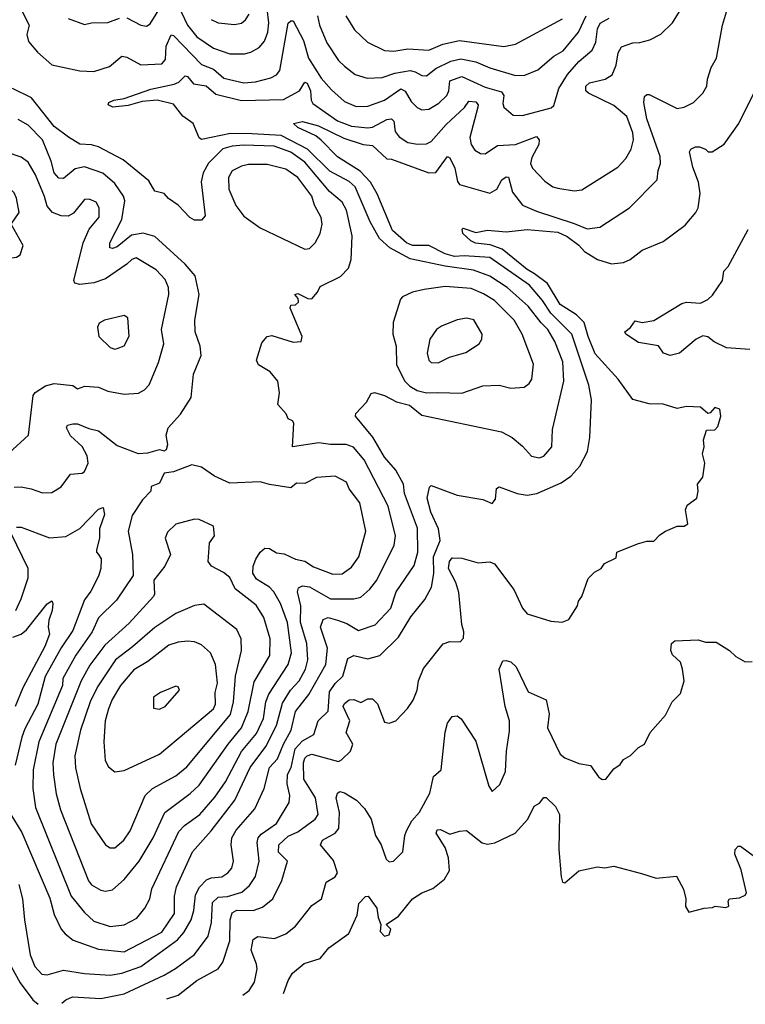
# Model space of a CAD drawing. Extents: x 1921360 to 2014538, y 768294 to 907744.
# Tile 76 of 256: x 1987868 to 1990966, y 768804 to 773009. Entities that reach past the tile are written whole.
import ezdxf

# ---------------------------------------------------------------- set-up
doc = ezdxf.new("R2010")
doc.units = 0

msp = doc.modelspace()

# ---------------------------------------------------------------- linework, layer by layer
at = {"layer": '0CON10XD'}
for points in [[(1987864.7, 769315), (1987880.5, 769255), (1987888.4, 769165), (1987912.9, 769015), (1987932.7, 768965), (1987962.4, 768932.4), (1987985, 768929.1), (1988055, 768950), (1988145, 768935.9), (1988255, 768928.3), (1988305, 768936.5), (1988385, 768965.2), (1988541.5, 769078.5), (1988569.2, 769110.8), (1988600.2, 769165), (1988612, 769205), (1988618.2, 769271.8), (1988635.5, 769304.5), (1988665.6, 769335), (1988685, 769343.4), (1988731.1, 769348.9), (1988757.5, 769365), (1988773.8, 769385), (1988780.7, 769415), (1988770.6, 769485), (1988773.8, 769515), (1988792.5, 769547.5), (1988872, 769638), (1988911.8, 769725), (1988934.8, 769815), (1988968.4, 769851.6), (1988994.7, 769914.7), (1989027.4, 769975), (1989045.1, 770054.9), (1989103.1, 770126.9), (1989175.2, 770255), (1989182.3, 770325), (1989152.5, 770415), (1989163.2, 770446.8), (1989184.7, 770455.3), (1989225, 770444.5), (1989265, 770430.7), (1989315, 770399.8), (1989385.2, 770424.8), (1989452.5, 770495), (1989475.3, 770565), (1989551.6, 770678.4), (1989567.1, 770735), (1989566.8, 770836.8), (1989511.2, 770985), (1989507.1, 771025), (1989474.1, 771085), (1989425, 771140), (1989376.3, 771226.3), (1989302, 771315), (1989302.5, 771327.5), (1989348, 771375), (1989368.3, 771411.7), (1989382.8, 771417.2), (1989425, 771404.1), (1989477.3, 771377.3), (1989531.9, 771361.9), (1989585, 771319.7), (1989925, 771248.1), (1989970, 771225), (1990015, 771187.1), (1990052.9, 771145), (1990085, 771137.5), (1990105, 771144.4), (1990140, 771185), (1990142.1, 771257.9), (1990191.2, 771465), (1990187.2, 771547.2), (1990153.1, 771635), (1990122.9, 771685), (1990093.6, 771713.6), (1990039, 771785), (1989948.9, 771865), (1989875, 771913.5), (1989805, 771939.2), (1989685, 771956.5), (1989535, 771987.8), (1989447.6, 772035), (1989404.6, 772074.6), (1989363.8, 772145), (1989300, 772295), (1989275, 772317), (1989191.7, 772361.7), (1989096.3, 772456.3), (1988985, 772513.7), (1988860.8, 772520.8), (1988767.8, 772522.2), (1988645, 772497.5), (1988634.4, 772504.4), (1988609.4, 772565), (1988565, 772597.3), (1988525, 772647.6), (1988455, 772664.3), (1988391.2, 772658.8), (1988332, 772642), (1988265.6, 772635.6), (1988246.2, 772645), (1988248.8, 772655), (1988270, 772665), (1988315, 772671.5), (1988428.5, 772711.5), (1988527.2, 772732.8), (1988547.8, 772742.2), (1988575, 772769.4), (1988585, 772766.5), (1988610.7, 772735), (1988665, 772726.2), (1988705, 772690.3), (1988815, 772664.1), (1988995, 772667.4), (1989062, 772705), (1989085, 772741.4), (1989095, 772737.1), (1989109.3, 772705), (1989112.7, 772665), (1989120.2, 772650.2), (1989225, 772576.8), (1989285, 772554.4), (1989355, 772546.8), (1989375, 772549.2), (1989435, 772583), (1989455.2, 772585.2), (1989464.8, 772574.8), (1989471.2, 772531.2), (1989488.5, 772508.5), (1989525, 772484.1), (1989566.8, 772476.8), (1989605, 772477.8), (1989625, 772488), (1989688.9, 772561.1), (1989766.7, 772633.3), (1989785, 772660), (1989815, 772657.8), (1989825.2, 772645.2), (1989824.2, 772635), (1989789.4, 772505), (1989795.8, 772475.8), (1989811.2, 772451.2), (1989835, 772436.5), (1989855, 772435.5), (1989908.3, 772471.7), (1989985, 772475.2), (1990075, 772510), (1990085.8, 772495.8), (1990084, 772475), (1990055, 772420.8), (1990048.8, 772395), (1990056.7, 772375), (1990109.5, 772319.5), (1990143.8, 772295), (1990165, 772289.4), (1990235, 772277.1), (1990267.9, 772282.1), (1990421.5, 772378.5), (1990455, 772415.6), (1990478.5, 772455), (1990488.4, 772495), (1990486.1, 772525), (1990459.3, 772595), (1990405, 772642.6), (1990295.6, 772695), (1990285.5, 772705), (1990285.5, 772725), (1990301.2, 772738.8), (1990367.5, 772755), (1990397.1, 772772.9), (1990414.6, 772815), (1990422.7, 772867.3), (1990437.6, 772892.4), (1990485, 772910), (1990515, 772910.9), (1990557.9, 772922.1), (1990605, 772946.7), (1990655.3, 772994.7), (1990710.4, 773085)], [(1988048.2, 768808.2), (1988065, 768823.2), (1988093.8, 768836.2), (1988215, 768828.9), (1988315, 768848.8), (1988485, 768927.9), (1988533.5, 768956.5), (1988615, 769015.9), (1988672.8, 769095), (1988686.8, 769153.2), (1988691.3, 769238.7), (1988715, 769261), (1988755, 769264.8), (1988817, 769283), (1988848.8, 769311.2), (1988875, 769349.5), (1988890.8, 769415), (1988882, 769495), (1988886.7, 769515), (1988899.7, 769530.3), (1988965, 769575.3), (1989018.2, 769665), (1989021.9, 769695), (1989009.8, 769745), (1989011.9, 769785), (1989027, 769815), (1989044.3, 769895), (1989075, 769929), (1989124.2, 769955.8), (1989142.9, 770015), (1989184.7, 770055.3), (1989191.2, 770138.8), (1989215, 770173.6), (1989247.8, 770205), (1989269.7, 770280.3), (1989295, 770293.1), (1989355, 770278.8), (1989405, 770293.1), (1989485, 770372.2), (1989538, 770458), (1989598, 770532), (1989625.9, 770585), (1989636.3, 770643.7), (1989635.1, 770715), (1989662.6, 770785), (1989656, 770835), (1989622.9, 770905), (1989607.5, 770965), (1989617.7, 771012.3), (1989625, 771018.8), (1989735, 770977.5), (1989845, 770960), (1989885, 770942.5), (1989899.3, 770960.7), (1989904.1, 771005.9), (1989915, 771013.8), (1989991.2, 770985), (1990035, 770978.5), (1990075.7, 770985.7), (1990179.9, 771030.1), (1990220.8, 771059.2), (1990258.6, 771101.4), (1990291.9, 771165), (1990301.8, 771225), (1990308.9, 771385), (1990297.6, 771447.6), (1990225.1, 771665.1), (1990135.5, 771755), (1990100, 771810), (1990044, 771875), (1989875, 771992.6), (1989765, 772000.4), (1989725, 771997.8), (1989685, 772008.2), (1989614.4, 772044.4), (1989545, 772044.2), (1989520, 772055), (1989459, 772109), (1989393.6, 772265), (1989365.1, 772315.1), (1989321.4, 772361.4), (1989225, 772422.7), (1989154.7, 772494.7), (1989132.9, 772512.9), (1989055, 772548.6), (1989037.5, 772565), (1989075, 772573.5), (1989144.2, 772555), (1989252, 772502), (1989335, 772475.8), (1989375, 772470.7), (1989435, 772414.8), (1989455, 772412.6), (1989615, 772354), (1989645, 772356.7), (1989695, 772424.3), (1989705, 772418.6), (1989726.3, 772375), (1989737, 772317), (1989745, 772304.5), (1989875, 772267.9), (1989904.6, 772285), (1989926.9, 772325), (1989945, 772337.1), (1989955, 772336.2), (1989971.9, 772271.8), (1990015, 772216.2), (1990075, 772190.7), (1990235, 772138.9), (1990290, 772115), (1990345, 772123.1), (1990471.9, 772205), (1990589.5, 772325), (1990593.5, 772365), (1990603.8, 772395), (1990602.5, 772425), (1990545.9, 772585), (1990532.3, 772655), (1990535, 772680), (1990545, 772689.2), (1990555, 772688.6), (1990675, 772628.8), (1990705, 772635.5), (1990744.7, 772655.3), (1990784.4, 772695), (1990801.9, 772725), (1990804.2, 772755), (1990820, 772805), (1990842, 772845), (1990867.8, 772985), (1990898.2, 773085)], [(1988533.8, 773095), (1988585.2, 772985), (1988625.1, 772935.1), (1988695, 772886.4), (1988765, 772863.1), (1988827.3, 772862.8), (1988855, 772869.6), (1988890.4, 772889.6), (1988912.8, 772917.2), (1988927.1, 772955), (1988931.6, 772995), (1988924.8, 773055.2)], [(1987877.1, 773047.1), (1987909.3, 772985), (1987899.2, 772945), (1987906.1, 772915), (1987945, 772869.7), (1988005, 772815.5), (1988125, 772790.8), (1988185, 772787.3), (1988251.5, 772808.5), (1988305, 772852.2), (1988325, 772847.9), (1988385, 772815.3), (1988475, 772820.5), (1988491.4, 772838.6), (1988494, 772895), (1988515, 772943.9), (1988525, 772941.8), (1988645, 772817.4), (1988695, 772796.7), (1988739.5, 772759.5), (1988825, 772738.4), (1988875, 772743.5), (1988939.8, 772760.2), (1988965, 772772.7), (1988978.5, 772791.5), (1989015, 772994), (1989025, 773003.6), (1989035, 773003.5), (1989079.7, 772919.7), (1989101.6, 772845), (1989155, 772758.9), (1989199, 772709), (1989255, 772659.4), (1989305, 772637.4), (1989355, 772639.2), (1989425, 772664.7), (1989495, 772713.2), (1989513.8, 772703.8), (1989538.8, 772658.8), (1989565, 772633.8), (1989585, 772623.6), (1989615, 772626.2), (1989657.2, 772652.8), (1989692.2, 772685), (1989700.4, 772705), (1989705, 772747.5), (1989755, 772765.6), (1989855, 772719.8), (1989925, 772701.2), (1989935.2, 772685), (1989930.8, 772650.8), (1989934.7, 772634.7), (1989975, 772601.5), (1990015, 772598.8), (1990137.3, 772632.7), (1990147.6, 772642.4), (1990169.2, 772715), (1990206.1, 772775), (1990255, 772830), (1990312.1, 772877.9), (1990327.8, 772912.2), (1990335, 772969.2), (1990346.4, 772993.6), (1990385, 773015.3)], [(1988325, 773016), (1988385, 772984.7), (1988409.5, 772980.5), (1988425, 772991.1), (1988476.1, 773073.9)], [(1988075, 773014), (1988145, 772988.6), (1988174.5, 772995.5), (1988245, 772996.6), (1988295, 773014.6)], [(1988685, 773009.1), (1988715, 772994.7), (1988785, 772987.5), (1988815, 772993.8), (1988832.3, 773007.7), (1988847.5, 773032.5)], [(1989138.9, 773025), (1989147.6, 772985), (1989179.5, 772909.5), (1989229.6, 772835), (1989255, 772810), (1989300, 772775), (1989350.9, 772759.1), (1989415, 772761.1), (1989470.1, 772779.9), (1989535, 772791.5), (1989556.6, 772786.6), (1989585, 772769.6), (1989605, 772768.8), (1989645, 772799.6), (1989709.2, 772830.8), (1989751.7, 772841.7), (1989815, 772828.8), (1989875, 772803.5), (1989985, 772770), (1990025, 772771.1), (1990080.6, 772795), (1990147.8, 772852.2), (1990188.5, 772875), (1990253.8, 772955), (1990285.9, 773025)], [(1989261.1, 773025), (1989298.1, 772965), (1989353.1, 772913.1), (1989425, 772877.1), (1989465, 772874.7), (1989525, 772883.6), (1989615, 772878.3), (1989675, 772903.8), (1989745, 772919.1), (1989935, 772894.5), (1989985, 772904.5), (1990185, 773012.1)], [(1988496, 768827.6), (1988545, 768842.4), (1988625, 768905.9), (1988715, 768955.6), (1988735, 768984), (1988765.2, 769074.8), (1988766.7, 769165), (1988774.7, 769195), (1988795, 769205.3), (1988865.6, 769204.4), (1988905, 769218.2), (1988949.1, 769255), (1988987.6, 769332.4), (1989011.9, 769415), (1988973.6, 769453.6), (1988973.8, 769485), (1989015, 769522.1), (1989055, 769541.1), (1989129.1, 769595), (1989141.8, 769615), (1989131.6, 769685), (1989081.2, 769765), (1989079.4, 769835), (1989085.6, 769855), (1989095, 769865.2), (1989115, 769872.2), (1989228.6, 769841.4), (1989242.4, 769847.6), (1989280, 769885), (1989290, 769915), (1989262.5, 769965), (1989277.6, 770015), (1989249, 770075), (1989255, 770088.8), (1989275, 770104), (1989295, 770105.6), (1989325, 770092.4), (1989355, 770108.9), (1989375, 770108.9), (1989395, 770087.5), (1989425, 770008.6), (1989446.1, 770003.9), (1989474, 770015), (1989523.1, 770066.9), (1989547.7, 770102.3), (1989564.5, 770145), (1989570, 770185), (1989592, 770238), (1989676.5, 770343.5), (1989705, 770352.9), (1989748.3, 770351.7), (1989762.9, 770367.1), (1989764.4, 770395), (1989756.3, 770426.3), (1989743, 770563), (1989730, 770605), (1989698.4, 770665), (1989703.1, 770695), (1989715, 770710), (1989755, 770709.4), (1989825, 770689.1), (1989875, 770693.1), (1989895, 770685.4), (1989977.5, 770575), (1990015, 770496.2), (1990035, 770470.8), (1990135, 770440), (1990183.6, 770436.4), (1990213, 770447), (1990250, 770505), (1990253.3, 770525), (1990267.5, 770545), (1990295, 770622.5), (1990321.2, 770648.8), (1990350, 770665), (1990365, 770686.7), (1990415, 770710), (1990417.5, 770735), (1990505, 770770), (1990545, 770781.2), (1990575, 770782), (1990600.6, 770809.4), (1990625, 770824), (1990675, 770846), (1990705, 770846.2), (1990720, 770855), (1990710, 770915), (1990717.5, 770935), (1990758, 770965), (1990763.8, 770995), (1990761.2, 771025), (1990783.8, 771055), (1990792.5, 771115), (1990783.3, 771155), (1990790, 771185), (1990786.7, 771215), (1990800, 771255), (1990835, 771257.5), (1990848.3, 771271.7), (1990861.2, 771315), (1990857.5, 771345), (1990835, 771352.5), (1990815, 771330), (1990805, 771327.5), (1990775, 771353.8), (1990715, 771356.2), (1990675, 771348), (1990615, 771367.1), (1990555, 771368.6), (1990485, 771386.5), (1990423.6, 771473.7), (1990325, 771581.5), (1990294.5, 771655), (1990278.4, 771715), (1990245, 771748.9), (1990175, 771792.8), (1990121.9, 771881.8), (1990066.2, 771923.8), (1990035, 771942.2), (1989928.1, 772028.1), (1989876.9, 772046.9), (1989814, 772054), (1989794.1, 772064.1), (1989759.2, 772095), (1989756.4, 772113.6), (1989761.2, 772118.8), (1989815, 772099.4), (1989865, 772110), (1989945, 772102.5), (1990035, 772112), (1990165, 772100.8), (1990205, 772082.8), (1990255.3, 772045.3), (1990279.1, 772019.1), (1990335, 771983.9), (1990395, 771965.4), (1990445, 771971.5), (1990474, 771985), (1990525, 772024.4), (1990615, 772062), (1990708.3, 772131.7), (1990754.3, 772185.7), (1990764.2, 772205), (1990773, 772267), (1990765.5, 772315), (1990741.8, 772378.2), (1990728.1, 772445), (1990732.5, 772455), (1990753.3, 772465), (1990770, 772465), (1990796.4, 772456.4), (1990807.5, 772445), (1990824.2, 772444.2), (1990875, 772477.5), (1990938.2, 772565), (1991051.5, 772795)], [(1987831.2, 769615), (1987878, 769538), (1987996.7, 769256.7), (1988015, 769187.5), (1988045.3, 769125.3), (1988062.5, 769105), (1988097.3, 769077.3), (1988205, 769038.9), (1988315, 769027.9), (1988475, 769112.4), (1988528.5, 769191.5), (1988529.8, 769265), (1988537, 769305), (1988605.6, 769454.4), (1988685.9, 769544.1), (1988786.2, 769675), (1988852.4, 769815), (1988919.6, 769905), (1988965.2, 769995.2), (1988990.1, 770089.9), (1989024.2, 770145.8), (1989061.2, 770185), (1989087.9, 770235), (1989098.6, 770275), (1989093.8, 770345), (1989067.6, 770435), (1989068.1, 770505), (1989054, 770565), (1989058, 770582), (1989075, 770591.2), (1989105, 770586), (1989195, 770535.7), (1989294.7, 770535.3), (1989325, 770542.7), (1989363.6, 770576.4), (1989392.3, 770615), (1989466.9, 770765), (1989472.3, 770805), (1989441.2, 770931.2), (1989339.4, 771129.4), (1989292.7, 771182.7), (1989262.5, 771195), (1989195, 771194.6), (1989145, 771202), (1989033.3, 771185), (1989038, 771285), (1989032.5, 771295), (1989015, 771303.8), (1989005.8, 771325), (1988970.8, 771365), (1988978, 771415), (1988970.8, 771465), (1988937.1, 771505), (1988887.1, 771535), (1988878.5, 771555), (1988901.8, 771628.2), (1988925, 771656), (1988945, 771660), (1989035, 771630.8), (1989070, 771635), (1989073.8, 771655), (1989023, 771777), (1989025, 771790), (1989045, 771791.2), (1989058.1, 771801.9), (1989057.5, 771817.5), (1989042.5, 771835), (1989055, 771840), (1989098, 771818), (1989115, 771816.7), (1989139.6, 771845), (1989151.1, 771868.9), (1989237.6, 771912.4), (1989272.1, 771947.9), (1989283.1, 771985), (1989286.9, 772085), (1989263.4, 772195), (1989245, 772229.1), (1989191.3, 772275), (1989085, 772400.4), (1989025, 772443.4), (1988955, 772467.8), (1988825, 772472.8), (1988775, 772468.3), (1988735, 772457), (1988674.2, 772395.8), (1988651.1, 772355), (1988643.3, 772316.7), (1988659.6, 772170.4), (1988645, 772152), (1988615, 772152.5), (1988595, 772164), (1988545, 772216), (1988504, 772245), (1988485, 772266.2), (1988445, 772276.2), (1988420, 772320), (1988309.9, 772409.9), (1988205, 772465.2), (1988175, 772474.3), (1988125, 772476.8), (1988076.7, 772506.7), (1988015, 772552.8), (1987918.6, 772675), (1987837.8, 772715)], [(1987845, 771012.5), (1987875, 771013.5), (1987917.5, 771005), (1987965, 770988.2), (1988005, 770989.6), (1988045, 771013.6), (1988085, 771068.1), (1988135, 771072.3), (1988145, 771078.9), (1988160.5, 771115), (1988156.2, 771146.2), (1988135.5, 771185.5), (1988085, 771232.2), (1988067.5, 771265), (1988072.9, 771277.1), (1988095, 771282.7), (1988115, 771282.9), (1988162.9, 771262.9), (1988205, 771253.4), (1988285, 771190), (1988373.9, 771156.1), (1988415, 771158.8), (1988465, 771172.5), (1988485, 771167.5), (1988495, 771172.5), (1988500, 771195), (1988494.2, 771234.2), (1988502.5, 771265), (1988555.3, 771324.7), (1988599.6, 771395), (1988609.6, 771495), (1988642.9, 771575), (1988638.8, 771615), (1988616.9, 771675), (1988616.1, 771725), (1988633.9, 771835), (1988617.5, 771915), (1988575.2, 771965.2), (1988445, 772082.7), (1988395, 772096.7), (1988345, 772088.4), (1988285, 772039.3), (1988265, 772032.2), (1988253.1, 772035), (1988253.4, 772055), (1988304.2, 772155), (1988317.2, 772235), (1988311.4, 772255), (1988275, 772309.6), (1988222.7, 772352.7), (1988145, 772380), (1988105, 772371.5), (1988055, 772330), (1988035, 772331.4), (1988015, 772354.4), (1988003.3, 772405), (1987966.2, 772495), (1987905, 772557.8), (1987861.9, 772581.9)], [(1987822.4, 771157.6), (1987905.4, 771234.6), (1987926, 771404), (1987935, 771416.7), (1987978.8, 771445), (1988015, 771455.4), (1988095, 771445.8), (1988115, 771432.9), (1988147.1, 771442.9), (1988205, 771438.9), (1988245, 771422.8), (1988315, 771409.3), (1988375, 771413.1), (1988401.6, 771428.4), (1988421.2, 771448.8), (1988460.4, 771545), (1988483.8, 771625), (1988473.4, 771685), (1988505.3, 771835), (1988503.1, 771865), (1988489, 771899), (1988451, 771941), (1988365, 771991.1), (1988346.4, 771985), (1988325.6, 771964.4), (1988235, 771902.6), (1988184.6, 771885.4), (1988125, 771877.1), (1988103.5, 771883.5), (1988099.1, 771895), (1988139.5, 772055), (1988165.3, 772114.7), (1988208.2, 772165), (1988207.7, 772205), (1988195, 772229.5), (1988165, 772242.1), (1988145, 772240.4), (1988097.7, 772182.3), (1988075, 772168.9), (1988045, 772170.3), (1988008.2, 772185), (1987985, 772212.5), (1987974.2, 772254.2), (1987936.2, 772346.2), (1987905, 772399.5), (1987875, 772421.2), (1987812.2, 772442.2)], [(1989085, 772028.9), (1989105, 772032.1), (1989130, 772055), (1989150.6, 772095), (1989159.4, 772135), (1989155.8, 772164.2), (1989126.5, 772216.5), (1989114.7, 772255), (1989055.4, 772335.4), (1989005, 772370.2), (1988925, 772390.2), (1988845, 772390), (1988815, 772382.8), (1988775, 772362.9), (1988760, 772335), (1988761.2, 772285), (1988790.8, 772215), (1988825, 772170), (1988895, 772119.3), (1989085, 772028.9)], [(1987775, 771989.4), (1987795, 772003.8), (1987835, 771992), (1987855, 771993.8), (1987870, 772005), (1987882.5, 772045), (1987832.5, 772135), (1987865.6, 772185), (1987855, 772246.2), (1987845, 772269.2), (1987821.2, 772295), (1987763.3, 772295), (1987743.3, 772285), (1987731.8, 772255), (1987759.2, 772215), (1987756.4, 772173.6), (1987697.5, 772115), (1987691.1, 772095), (1987693.5, 772055), (1987724, 772015), (1987765, 771990), (1987775, 771989.4)], [(1990985, 771599.5), (1990885, 771607.1), (1990832.9, 771632.9), (1990805, 771654.7), (1990785, 771658.1), (1990755.2, 771644.8), (1990685, 771584.4), (1990645, 771574), (1990616.7, 771585), (1990595.5, 771615.5), (1990509.5, 771629.5), (1990456.2, 771665), (1990451.2, 771675), (1990475.7, 771694.3), (1990495, 771722.5), (1990525, 771716), (1990575, 771723.8), (1990695, 771797.1), (1990715, 771802.9), (1990775, 771797.8), (1990805, 771813.3), (1990825, 771831.9), (1990868.6, 771895), (1990874.4, 771935), (1990892.9, 771955), (1990977.3, 772112.7)], [(1989755, 771413.5), (1989845.4, 771444.6), (1989915, 771447.7), (1989965, 771434.4), (1990021.1, 771438.9), (1990042.5, 771455), (1990055, 771473.8), (1990062.1, 771537.9), (1990013.4, 771665), (1989978.6, 771725), (1989895, 771809.7), (1989848.2, 771838.2), (1989795, 771860.6), (1989685, 771868.6), (1989595, 771857.1), (1989545, 771844.6), (1989502.5, 771825), (1989494.2, 771815), (1989462.2, 771715), (1989460.5, 771665), (1989475.8, 771615), (1989477.1, 771535), (1989512.7, 771465), (1989533.7, 771443.7), (1989565.6, 771425), (1989605, 771415.6), (1989653.3, 771416.7), (1989755, 771413.5)], [(1988275, 771601.4), (1988285, 771604.2), (1988315, 771616.2), (1988335, 771657.5), (1988330, 771735), (1988315, 771746), (1988230, 771725), (1988207.1, 771712.9), (1988200, 771695), (1988205.8, 771655), (1988255, 771608.5), (1988275, 771601.4)], [(1989655, 771543.3), (1989702.8, 771567.2), (1989772.7, 771587.3), (1989830, 771625), (1989841.4, 771645), (1989841.9, 771665), (1989806.7, 771726.7), (1989775, 771734.4), (1989735, 771726.4), (1989669.5, 771700.5), (1989646.9, 771685), (1989619.5, 771645), (1989608.2, 771585), (1989614.5, 771555), (1989624, 771545), (1989655, 771543.3)], [(1988255, 769136.2), (1988315, 769143.6), (1988368, 769172), (1988403.1, 769215), (1988423.8, 769255), (1988432.8, 769297.2), (1988547.8, 769542.2), (1988572, 769568), (1988636.9, 769615), (1988701.1, 769688.9), (1988746.5, 769753.5), (1988815, 769883.1), (1988879.5, 769960.5), (1988909.4, 770025), (1988919.5, 770095), (1988932.2, 770127.8), (1989014.8, 770255), (1989028.1, 770305), (1989010.9, 770435), (1988980.9, 770515), (1988953.4, 770565), (1988935, 770584.8), (1988879.5, 770619.5), (1988864.1, 770645), (1988864.3, 770675), (1988875.9, 770705), (1988895, 770735.4), (1988915, 770751.2), (1988935, 770750.6), (1988965, 770732.2), (1988997.2, 770727.2), (1989045.7, 770705), (1989085, 770695.8), (1989122.1, 770672.1), (1989205, 770640.3), (1989245, 770642.8), (1989285, 770670.4), (1989315.9, 770715), (1989345.4, 770825), (1989320, 770945), (1989275, 771004.5), (1989263.7, 771033.7), (1989215, 771059.6), (1989135.9, 771054.1), (1989085, 771027.9), (1989050, 771030), (1989025, 771010), (1988935, 771023.3), (1988895, 771035.4), (1988765, 771030), (1988699.3, 771059.3), (1988645, 771097.5), (1988602.7, 771107.3), (1988525, 771078), (1988485, 771072.5), (1988465, 771030), (1988430, 771015), (1988428.8, 770995), (1988391.9, 770958.1), (1988348.1, 770891.9), (1988331.3, 770825), (1988350, 770725), (1988352.5, 770635), (1988280.9, 770529.1), (1988205.2, 770454.8), (1988177.3, 770395), (1988108.4, 770295), (1988053, 770195), (1988050.4, 770165), (1987949.4, 769925), (1987926, 769805), (1987924.8, 769725), (1987935.8, 769645), (1988088.6, 769265), (1988145, 769195.3), (1988185, 769159.1), (1988255, 769136.2)], [(1987855, 770841.9), (1987875, 770840.9), (1987995, 770795.6), (1988065, 770801.8), (1988124.7, 770835.3), (1988205, 770918), (1988225, 770926), (1988230.7, 770895), (1988209.2, 770835), (1988209.2, 770795), (1988196.5, 770745), (1988195.8, 770735), (1988204.6, 770724.6), (1988216.7, 770706.7), (1988215.3, 770665), (1988205, 770632.9), (1988171.6, 770568.4), (1988145, 770531.8), (1988095, 770399.6), (1988045, 770326.7), (1987976.6, 770203.4), (1987945.9, 770085), (1987889.8, 769980.2), (1987876.9, 769945), (1987848.4, 769825)], [(1988235, 769286.4), (1988265, 769292.5), (1988315, 769336.5), (1988378.2, 769415), (1988438.1, 769515), (1988487.5, 769622.5), (1988596.5, 769703.5), (1988635, 769740), (1988758, 769915), (1988814.8, 769985), (1988843.3, 770055), (1988869.2, 770180.8), (1988936.1, 770293.9), (1988938.1, 770365), (1988910.8, 770455), (1988878.1, 770508.1), (1988787.5, 770577.5), (1988765.9, 770625.9), (1988738.4, 770648.4), (1988686.9, 770675), (1988672.7, 770695), (1988678.8, 770775), (1988700, 770805), (1988695, 770846), (1988635, 770874.3), (1988615, 770875.6), (1988535.5, 770854.5), (1988499.8, 770820.2), (1988490, 770795), (1988512.5, 770725), (1988487.8, 770675), (1988440.8, 770615), (1988444.2, 770555.8), (1988440, 770545), (1988335, 770432.2), (1988232.2, 770337.8), (1988167.7, 770252.3), (1988130.7, 770185), (1988022.6, 769915), (1988010.2, 769835), (1988013.3, 769783.3), (1988023.4, 769703.4), (1988043.1, 769635), (1988161.4, 769331.4), (1988175, 769313.8), (1988215, 769290.9), (1988235, 769286.4)], [(1987852.1, 770485), (1987874.5, 770535), (1987904.7, 770625), (1987904.6, 770665), (1987831.5, 770815)], [(1987838.5, 770371.5), (1987874.8, 770385.1), (1987897.4, 770402.6), (1987985, 770513.8), (1988005, 770526.7), (1988010, 770515), (1988007.3, 770485), (1987992.5, 770445), (1987989.2, 770415), (1987995.6, 770385), (1987975, 770332.2), (1987881.5, 770155), (1987849.5, 770075)], [(1988255, 769471.5), (1988275, 769472.7), (1988312.7, 769505), (1988340, 769545), (1988403.8, 769695), (1988435, 769725.3), (1988535, 769779.7), (1988581.7, 769818.3), (1988768.4, 770041.6), (1988781.2, 770095), (1988789.6, 770205), (1988815.4, 770315), (1988813.9, 770363.9), (1988795.6, 770405), (1988655, 770513.3), (1988615, 770506.9), (1988535, 770472.5), (1988445, 770412.4), (1988349.6, 770330.4), (1988277.3, 770275), (1988201, 770159), (1988168.7, 770095), (1988127.5, 769975), (1988103.2, 769865), (1988106, 769814), (1988125.9, 769725), (1988173.7, 769575), (1988235, 769484.4), (1988255, 769471.5)], [(1988275, 769797.1), (1988315, 769802.7), (1988465, 769871.5), (1988695.9, 770065), (1988704.2, 770085), (1988703.3, 770135), (1988712.2, 770175), (1988704.7, 770255), (1988682.3, 770305), (1988645, 770339.3), (1988615, 770352.4), (1988585.3, 770354.7), (1988545, 770350.6), (1988505, 770337.4), (1988415, 770267.2), (1988355, 770232.9), (1988298.6, 770165), (1988262.6, 770105), (1988247.5, 770065), (1988233.6, 770015), (1988227.3, 769925), (1988232.9, 769845), (1988247.3, 769817.3), (1988275, 769797.1)], [(1988821.3, 768842.2), (1988847.3, 768862.8), (1988871.1, 768898.9), (1988881.8, 768955), (1988879.7, 768975), (1988856.1, 769035), (1988865, 769080.8), (1988885, 769093.2), (1988955.3, 769084.7), (1989005, 769105.4), (1989045, 769137.5), (1989115, 769225.6), (1989156.9, 769255), (1989176.7, 769325), (1989215, 769348.6), (1989224.5, 769365), (1989207.8, 769417.8), (1989152.2, 769485), (1989160.6, 769505), (1989215.5, 769535), (1989230.8, 769555), (1989233.5, 769623.5), (1989219.6, 769685), (1989224.4, 769705.6), (1989235, 769712.5), (1989255, 769707.3), (1989306.3, 769676.3), (1989340.2, 769640.2), (1989368.6, 769595), (1989387.1, 769525), (1989411.8, 769485), (1989433.1, 769423.1), (1989445, 769412.9), (1989463.3, 769415), (1989504.2, 769455), (1989512.1, 769525), (1989519.8, 769545), (1989542.6, 769587.4), (1989575.2, 769625), (1989618.5, 769705), (1989635, 769776.2), (1989667.5, 769805), (1989684, 769966), (1989695, 770003.8), (1989715, 770033.3), (1989735, 770036.2), (1989752.7, 770022.7), (1989815, 769928.1), (1989871.2, 769735), (1989885, 769712.5), (1989917.7, 769742.3), (1989942.5, 769797.5), (1989945.6, 769885), (1989959.4, 769970.6), (1989959.2, 770015), (1989940.2, 770075), (1989914.6, 770235.4), (1989930, 770270), (1989945, 770272.5), (1989965, 770265.7), (1989986.9, 770245), (1990038.8, 770138.8), (1990115, 770104), (1990127.8, 770045), (1990121.5, 769985), (1990175, 769872.5), (1990195, 769857.1), (1990255, 769832.5), (1990305, 769824), (1990338.8, 769775), (1990355, 769764), (1990370, 769765), (1990405, 769808.8), (1990432, 769828), (1990445, 769848.8), (1990475, 769866.7), (1990509.5, 769900.5), (1990535.9, 769914.1), (1990560, 769965), (1990625, 770038.8), (1990654, 770095), (1990688.3, 770131.7), (1990704, 770185), (1990697.8, 770235), (1990688.9, 770265), (1990655, 770296), (1990647.8, 770315), (1990650.8, 770345), (1990665, 770355.8), (1990765, 770360), (1990795, 770350.6), (1990840.7, 770350.7), (1990898.8, 770315), (1990925, 770288.8), (1990965, 770266.7), (1990995, 770267.5)], [(1988465, 770064.2), (1988490, 770075), (1988550, 770145), (1988545, 770160), (1988535, 770162.5), (1988470, 770135), (1988440, 770115), (1988438.8, 770068.8), (1988465, 770064.2)], [(1988994.3, 768850), (1989014.1, 768905.9), (1989033.1, 768936.9), (1989082, 768978), (1989150.7, 768999.3), (1989188.1, 769045), (1989273.1, 769106.9), (1989309.1, 769185), (1989316.1, 769233.9), (1989345, 769263.8), (1989356, 769265), (1989392.5, 769215), (1989398.2, 769175), (1989410, 769145), (1989406.9, 769115), (1989425, 769094.4), (1989445, 769100), (1989452.5, 769125), (1989432.5, 769145), (1989485, 769180.8), (1989545.2, 769254.8), (1989585, 769280), (1989632.2, 769297.8), (1989681.2, 769338.8), (1989702.9, 769375), (1989699.3, 769429.3), (1989683.8, 769473.8), (1989646.7, 769535), (1989650.7, 769549.3), (1989665, 769550), (1989705, 769530), (1989745, 769543.3), (1989775, 769545.8), (1989843.1, 769493.1), (1989865, 769488), (1989897.1, 769492.9), (1989983.3, 769535), (1990036.9, 769595), (1990065, 769650), (1990087.7, 769662.3), (1990105, 769687.5), (1990115, 769687.5), (1990155, 769649.2), (1990172.7, 769615), (1990169.5, 769465), (1990178.9, 769348.9), (1990185.8, 769325.8), (1990195, 769322.5), (1990255, 769373.2), (1990335, 769390.4), (1990365, 769386.1), (1990405, 769393.2), (1990522.2, 769362.2), (1990585, 769341.9), (1990671.2, 769351.2), (1990701.5, 769295), (1990711.9, 769255), (1990710.9, 769220.9), (1990725, 769197.5), (1990790, 769215), (1990825, 769216.7), (1990836.4, 769223.6), (1990882.5, 769217.5), (1990895, 769223.3), (1990892.5, 769245), (1990897.5, 769255), (1990941.2, 769258.8), (1990965, 769270), (1990970.7, 769279.3), (1990947.9, 769377.9), (1990920.8, 769445), (1990922, 769465), (1990935, 769478.8), (1990945, 769479.2), (1991005, 769434.4)], [(1987832.3, 768965), (1987870, 768895), (1987925, 768823.5), (1987946.8, 768803.9)]]:
    msp.add_lwpolyline(points, dxfattribs=at)

doc.saveas('drawing.dxf')
